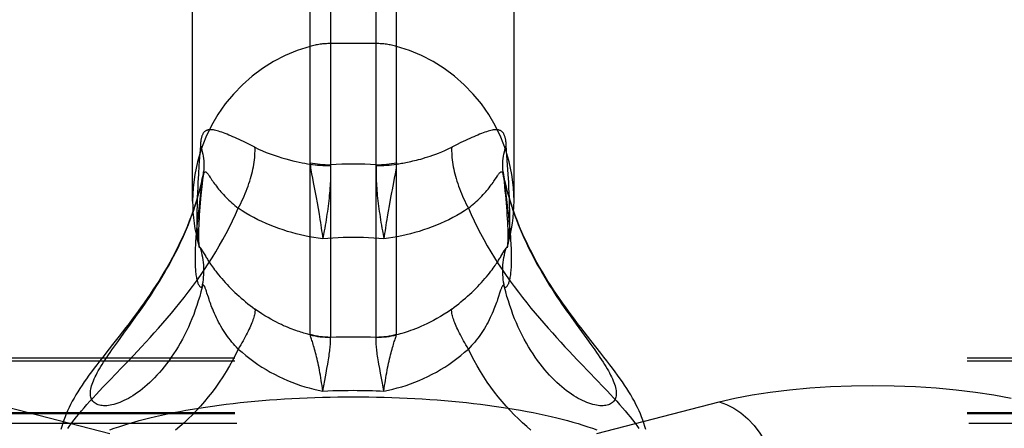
# Model space of a CAD drawing. Header units: inches. Extents: x 0 to 253, y 0 to 164.
# Tile 46 of 97: x 43.535 to 45.41, y 119.914 to 120.693. Entities that reach past the tile are written whole.
import ezdxf

# ---------------------------------------------------------------- set-up
doc = ezdxf.new("R2010")
doc.units = ezdxf.units.IN
doc.header["$LTSCALE"] = 13.939812
doc.header["$MEASUREMENT"] = 0
doc.linetypes.add('HIDDEN', pattern=[0.2, 0.1, -0.1])
doc.layers.get('0').update_dxf_attribs({"linetype": 'CONTINUOUS'})
doc.layers.add('DEFAULT_2', color=8, linetype='HIDDEN')

msp = doc.modelspace()

# ---------------------------------------------------------------- linework, layer by layer
at = {"color": 7, "linetype": 'Continuous'}
for p, q in [((44.1266, 122.6223), (44.1266, 120.0883)), ((44.214, 120.0883), (44.214, 122.6223)), ((44.0879, 120.0935), (44.0879, 122.617)), ((44.2528, 120.0935), (44.2528, 122.617)), ((43.8643, 120.3473), (43.8643, 122.3223)), ((44.4763, 120.3473), (44.4763, 122.3223)), ((43.8826, 120.2532), (43.8835, 120.2516)), ((43.8875, 120.2449), (43.8894, 120.2417)), ((44.4532, 120.2449), (44.4576, 120.2525)), ((43.8917, 120.1721), (43.8905, 120.1759)), ((43.8944, 120.164), (43.8917, 120.1721)), ((43.8959, 120.1595), (43.8944, 120.164)), ((44.4495, 120.174), (44.4463, 120.1639)), ((43.7464, 120.1131), (43.7552, 120.1253)), ((44.5943, 120.1131), (44.615, 120.0846)), ((43.7144, 120.0689), (43.7218, 120.0793)), ((44.1266, 120.0879), (44.1266, 120.0883)), ((44.2141, 120.0879), (44.214, 120.0883)), ((44.1202, 120.0283), (44.1217, 120.0367)), ((44.1159, 120.0053), (44.1186, 120.0194)), ((44.1186, 120.0194), (44.1202, 120.0283)), ((44.2221, 120.0194), (44.2205, 120.0283)), ((44.2238, 120.0101), (44.2221, 120.0194)), ((44.112, 119.9855), (44.1159, 120.0053)), ((44.2257, 120.0004), (44.2238, 120.0101)), ((44.2286, 119.9855), (44.2257, 120.0004))]:
    msp.add_line(p, q, dxfattribs=at)
for points in [[(43.865, 120.3277), (43.8621, 120.3196), (43.858, 120.3089), (43.8538, 120.2984), (43.8494, 120.2881), (43.8449, 120.2781), (43.8403, 120.2682), (43.8355, 120.2585), (43.8307, 120.2489), (43.8258, 120.2396), (43.8207, 120.2304), (43.8156, 120.2213), (43.8104, 120.2124), (43.8051, 120.2037), (43.7998, 120.195), (43.7944, 120.1865), (43.7889, 120.1781), (43.7834, 120.1698), (43.7778, 120.1616), (43.7722, 120.1535), (43.7665, 120.1456), (43.7608, 120.1377), (43.7551, 120.1299), (43.7493, 120.1221), (43.7433, 120.1142), (43.7373, 120.1063), (43.7311, 120.0983), (43.7248, 120.0901)], [(43.7552, 120.1253), (43.7596, 120.1316), (43.7642, 120.138), (43.7687, 120.1445), (43.7733, 120.1512), (43.7779, 120.158), (43.7826, 120.165), (43.7872, 120.172), (43.7919, 120.1793), (43.7965, 120.1866), (43.8012, 120.1941), (43.8058, 120.2017), (43.8103, 120.2094), (43.8149, 120.2173), (43.8194, 120.2253), (43.8238, 120.2334), (43.8282, 120.2417), (43.8325, 120.25), (43.8367, 120.2585), (43.8408, 120.2671), (43.8448, 120.2758), (43.8488, 120.2846), (43.8525, 120.2935), (43.8562, 120.3025), (43.8597, 120.3116), (43.8631, 120.3208), (43.8651, 120.3263)], [(44.4756, 120.3263), (44.4775, 120.3208), (44.4809, 120.3116), (44.4844, 120.3025), (44.4881, 120.2935), (44.4919, 120.2846), (44.4958, 120.2758), (44.4998, 120.2671), (44.5039, 120.2585), (44.5082, 120.25), (44.5125, 120.2417), (44.5168, 120.2334), (44.5213, 120.2253), (44.5258, 120.2173), (44.5303, 120.2094), (44.5349, 120.2017), (44.5395, 120.1941), (44.5441, 120.1866), (44.5488, 120.1793), (44.5534, 120.172), (44.5581, 120.165), (44.5627, 120.158), (44.5673, 120.1512), (44.5719, 120.1445), (44.5765, 120.138), (44.581, 120.1316), (44.5855, 120.1253), (44.5943, 120.1131)], [(44.6223, 120.082), (44.6159, 120.0902), (44.6096, 120.0983), (44.6034, 120.1063), (44.5973, 120.1142), (44.5914, 120.1221), (44.5856, 120.1299), (44.5798, 120.1377), (44.5741, 120.1456), (44.5685, 120.1536), (44.5629, 120.1616), (44.5573, 120.1698), (44.5517, 120.1781), (44.5463, 120.1865), (44.5408, 120.195), (44.5355, 120.2037), (44.5302, 120.2125), (44.525, 120.2214), (44.5199, 120.2304), (44.5149, 120.2396), (44.5099, 120.249), (44.5051, 120.2585), (44.5004, 120.2682), (44.4958, 120.2781), (44.4912, 120.2882), (44.4869, 120.2985), (44.4826, 120.3089), (44.4786, 120.3196), (44.4757, 120.3277)], [(43.871, 120.2838), (43.8707, 120.2804), (43.8704, 120.2759), (43.8701, 120.2714), (43.8699, 120.2671), (43.8696, 120.2628), (43.8694, 120.2586), (43.8693, 120.2545), (43.8691, 120.2503), (43.869, 120.2462), (43.869, 120.2422), (43.869, 120.2381)], [(44.4717, 120.2381), (44.4717, 120.2422), (44.4716, 120.2462), (44.4715, 120.2503), (44.4714, 120.2544), (44.4712, 120.2585), (44.471, 120.2627), (44.4708, 120.267), (44.4705, 120.2713), (44.4702, 120.2757), (44.4699, 120.2802), (44.4696, 120.2838)], [(43.876, 120.2635), (43.8762, 120.2629), (43.8766, 120.2618), (43.8769, 120.2609), (43.8773, 120.26), (43.8778, 120.2593)], [(43.876, 120.2635), (43.8764, 120.2622), (43.8767, 120.2609), (43.877, 120.2598), (43.8771, 120.259), (43.8772, 120.2585), (43.8773, 120.2583)], [(43.8778, 120.2593), (43.8782, 120.2588), (43.8786, 120.2584)], [(43.8786, 120.2584), (43.8792, 120.2581), (43.8794, 120.258), (43.8796, 120.2578), (43.8798, 120.2575), (43.8801, 120.2572), (43.8803, 120.2569), (43.8806, 120.2565), (43.8809, 120.2561), (43.8812, 120.2556), (43.8815, 120.2551), (43.8818, 120.2545), (43.8822, 120.2539), (43.8826, 120.2532)], [(43.8825, 120.1836), (43.8834, 120.1883), (43.8842, 120.1929), (43.8848, 120.1976), (43.8853, 120.2023), (43.8856, 120.207), (43.8858, 120.2117), (43.8858, 120.2164), (43.8857, 120.2211), (43.8854, 120.2259), (43.885, 120.2305), (43.8844, 120.2352), (43.8836, 120.2399), (43.8827, 120.2445), (43.8816, 120.2491), (43.8804, 120.2537), (43.8791, 120.2582)], [(44.4582, 120.1836), (44.4573, 120.1883), (44.4565, 120.1929), (44.4558, 120.1976), (44.4553, 120.2023), (44.455, 120.207), (44.4548, 120.2117), (44.4548, 120.2164), (44.455, 120.2211), (44.4552, 120.2259), (44.4557, 120.2305), (44.4563, 120.2352), (44.457, 120.2399), (44.458, 120.2445), (44.459, 120.2491), (44.4602, 120.2537), (44.4616, 120.2582)], [(44.4576, 120.2525), (44.458, 120.2532), (44.4584, 120.2539), (44.4588, 120.2545), (44.4592, 120.2551), (44.4595, 120.2556), (44.4598, 120.2561), (44.4601, 120.2565), (44.4604, 120.2569), (44.4606, 120.2572), (44.4608, 120.2575), (44.4611, 120.2578), (44.4612, 120.258), (44.4614, 120.2581)], [(44.4614, 120.2581), (44.462, 120.2584), (44.4625, 120.2588), (44.4629, 120.2593), (44.4633, 120.26), (44.4637, 120.2609), (44.4641, 120.2619), (44.4645, 120.263), (44.4646, 120.2635)], [(44.4634, 120.2582), (44.4634, 120.2581), (44.4634, 120.2582), (44.4634, 120.2585), (44.4635, 120.259), (44.4637, 120.2598), (44.4639, 120.2609), (44.4643, 120.2622), (44.4646, 120.2635)], [(43.8835, 120.2516), (43.8852, 120.2488), (43.8875, 120.2449)], [(43.8894, 120.2417), (43.8904, 120.24), (43.8915, 120.2383), (43.8926, 120.2365), (43.8936, 120.2348), (43.8948, 120.233), (43.896, 120.2312), (43.8973, 120.2292), (43.8987, 120.2271), (43.9003, 120.2248), (43.9021, 120.2222), (43.904, 120.2195), (43.9062, 120.2166), (43.9085, 120.2135), (43.911, 120.2102), (43.9138, 120.2068), (43.9167, 120.2032), (43.9199, 120.1995), (43.9231, 120.1958), (43.9265, 120.192), (43.9299, 120.1883), (43.9335, 120.1845), (43.9372, 120.1808), (43.941, 120.1771), (43.9448, 120.1734), (43.9488, 120.1697), (43.9528, 120.1661), (43.9569, 120.1625), (43.9611, 120.1589), (43.9653, 120.1553), (43.9697, 120.1518), (43.9741, 120.1484), (43.9785, 120.145), (43.9831, 120.1416)], [(44.3576, 120.1416), (44.3621, 120.145), (44.3666, 120.1484), (44.371, 120.1518), (44.3753, 120.1553), (44.3796, 120.1589), (44.3838, 120.1625), (44.3879, 120.1661), (44.3919, 120.1697), (44.3959, 120.1734), (44.3997, 120.1771), (44.4035, 120.1808), (44.4071, 120.1845), (44.4107, 120.1883), (44.4142, 120.192), (44.4176, 120.1958), (44.4208, 120.1995), (44.4239, 120.2032), (44.4269, 120.2068), (44.4296, 120.2102), (44.4322, 120.2135), (44.4345, 120.2166), (44.4366, 120.2195), (44.4386, 120.2222), (44.4403, 120.2248), (44.4419, 120.2271), (44.4434, 120.2292), (44.4447, 120.2312), (44.4459, 120.233), (44.447, 120.2348), (44.4481, 120.2365), (44.4492, 120.2383), (44.4503, 120.24), (44.4513, 120.2417), (44.4532, 120.2449)], [(43.869, 120.2381), (43.869, 120.2342), (43.869, 120.2305), (43.8691, 120.227), (43.8693, 120.2236), (43.8694, 120.2205), (43.8696, 120.2174), (43.8699, 120.2145), (43.8701, 120.2118), (43.8704, 120.2091), (43.8707, 120.2066), (43.8711, 120.2041), (43.8715, 120.2018), (43.8719, 120.1996), (43.8724, 120.1975), (43.8729, 120.1955), (43.8734, 120.1937), (43.874, 120.1919), (43.8746, 120.1904), (43.8752, 120.1889), (43.8759, 120.1876), (43.8766, 120.1864), (43.8773, 120.1855), (43.8781, 120.1847), (43.8789, 120.184), (43.8798, 120.1836), (43.8806, 120.1834), (43.8815, 120.1834), (43.8825, 120.1836)], [(44.4582, 120.1836), (44.4591, 120.1834), (44.46, 120.1834), (44.4609, 120.1836), (44.4617, 120.1841), (44.4625, 120.1847), (44.4633, 120.1855), (44.4641, 120.1865), (44.4648, 120.1876), (44.4654, 120.1889), (44.4661, 120.1903), (44.4667, 120.1919), (44.4672, 120.1936), (44.4678, 120.1954), (44.4683, 120.1974), (44.4687, 120.1995), (44.4692, 120.2017), (44.4696, 120.204), (44.4699, 120.2065), (44.4702, 120.209), (44.4705, 120.2117), (44.4708, 120.2145), (44.471, 120.2174), (44.4712, 120.2204), (44.4714, 120.2236), (44.4715, 120.2269), (44.4716, 120.2305), (44.4717, 120.2342), (44.4717, 120.2381)], [(43.8825, 120.1836), (43.8802, 120.1747), (43.8778, 120.1658), (43.8752, 120.1571), (43.8724, 120.1484), (43.8695, 120.1399), (43.8664, 120.1315), (43.8631, 120.1232), (43.8597, 120.1151), (43.8562, 120.1071), (43.8525, 120.0993), (43.8488, 120.0916), (43.8448, 120.0842), (43.8408, 120.0769), (43.8367, 120.0698), (43.8325, 120.0629), (43.8282, 120.0562), (43.8238, 120.0498), (43.8194, 120.0435), (43.8149, 120.0375), (43.8103, 120.0316), (43.8058, 120.0261), (43.8012, 120.0207), (43.7965, 120.0156), (43.7919, 120.0106), (43.7872, 120.006), (43.7826, 120.0015), (43.7779, 119.9973), (43.7733, 119.9933), (43.7687, 119.9895), (43.7642, 119.986), (43.7596, 119.9826), (43.7552, 119.9795), (43.7507, 119.9766), (43.7464, 119.974), (43.7421, 119.9715), (43.7379, 119.9692), (43.7337, 119.9672), (43.7297, 119.9653), (43.7257, 119.9637), (43.7218, 119.9622), (43.718, 119.961), (43.7144, 119.9599), (43.7108, 119.9591), (43.7074, 119.9584), (43.7041, 119.9579), (43.7009, 119.9575), (43.6978, 119.9574), (43.6949, 119.9574), (43.6921, 119.9576), (43.6895, 119.958), (43.687, 119.9585), (43.6847, 119.9592), (43.6826, 119.96), (43.6806, 119.961), (43.6787, 119.9621), (43.677, 119.9634), (43.6755, 119.9648), (43.6742, 119.9664), (43.673, 119.9681), (43.6721, 119.97), (43.6713, 119.9719), (43.6706, 119.974), (43.6702, 119.9763), (43.6699, 119.9786), (43.6698, 119.9811), (43.6699, 119.9837), (43.6702, 119.9864), (43.6706, 119.9893), (43.6713, 119.9922)], [(43.8905, 120.1759), (43.8899, 120.1776), (43.8894, 120.1791), (43.8889, 120.1804), (43.8884, 120.1816), (43.888, 120.1826), (43.8876, 120.1835), (43.8873, 120.1843), (43.8869, 120.1849), (43.8866, 120.1855), (43.8863, 120.186), (43.8859, 120.1863), (43.8856, 120.1866), (43.8853, 120.1868), (43.885, 120.1869), (43.8847, 120.1869), (43.8844, 120.1868), (43.8841, 120.1866), (43.8838, 120.1862), (43.8835, 120.1858), (43.8831, 120.1852), (43.8828, 120.1845), (43.8825, 120.1836)], [(44.4582, 120.1836), (44.4578, 120.1845), (44.4575, 120.1852), (44.4572, 120.1858), (44.4569, 120.1862), (44.4565, 120.1866), (44.4562, 120.1868), (44.4559, 120.1869), (44.4556, 120.1869), (44.4553, 120.1868), (44.455, 120.1866), (44.4547, 120.1863), (44.4544, 120.186), (44.4541, 120.1855), (44.4537, 120.1849), (44.4534, 120.1843), (44.453, 120.1835), (44.4526, 120.1826), (44.4522, 120.1816), (44.4518, 120.1804), (44.4513, 120.1791), (44.4507, 120.1776), (44.4502, 120.1759), (44.4495, 120.174)], [(44.5213, 120.0435), (44.5168, 120.0498), (44.5125, 120.0562), (44.5082, 120.0629), (44.5039, 120.0698), (44.4998, 120.0769), (44.4958, 120.0842), (44.4919, 120.0916), (44.4881, 120.0993), (44.4844, 120.1071), (44.4809, 120.1151), (44.4775, 120.1232), (44.4743, 120.1315), (44.4712, 120.1399), (44.4683, 120.1484), (44.4655, 120.1571), (44.4629, 120.1658), (44.4605, 120.1747), (44.4582, 120.1836)], [(44.4463, 120.1639), (44.4448, 120.1595), (44.4439, 120.1569), (44.443, 120.1542), (44.4419, 120.1512), (44.4407, 120.148), (44.4394, 120.1446), (44.438, 120.1411), (44.4365, 120.1373), (44.4348, 120.1334), (44.433, 120.1293), (44.431, 120.1252), (44.429, 120.121), (44.4269, 120.1169), (44.4247, 120.1128), (44.4224, 120.1088), (44.4201, 120.1048), (44.4176, 120.1009), (44.4151, 120.0971), (44.4125, 120.0933), (44.4099, 120.0895), (44.4072, 120.0859), (44.4044, 120.0823), (44.4015, 120.0788), (44.3986, 120.0754), (44.3956, 120.072), (44.3926, 120.0687), (44.3895, 120.0655)], [(43.9511, 120.0655), (43.948, 120.0687), (43.945, 120.072), (43.942, 120.0754), (43.9391, 120.0788), (43.9363, 120.0823), (43.9335, 120.0859), (43.9308, 120.0895), (43.9281, 120.0933), (43.9255, 120.097), (43.923, 120.1009), (43.9206, 120.1048), (43.9182, 120.1088), (43.916, 120.1128), (43.9138, 120.1169), (43.9116, 120.121), (43.9096, 120.1251), (43.9077, 120.1293), (43.9059, 120.1334), (43.9042, 120.1373), (43.9026, 120.1411), (43.9012, 120.1446), (43.8999, 120.148), (43.8988, 120.1512), (43.8977, 120.1542), (43.8967, 120.1569), (43.8959, 120.1595)], [(43.9831, 120.1416), (43.9832, 120.1401), (43.9832, 120.1385), (43.9831, 120.1368), (43.9829, 120.1349), (43.9825, 120.1329), (43.9821, 120.1308), (43.9815, 120.1285), (43.9809, 120.1261), (43.9801, 120.1236), (43.9792, 120.1209), (43.9782, 120.1182), (43.977, 120.1153), (43.9758, 120.1123), (43.9745, 120.1092), (43.9731, 120.106), (43.9715, 120.1027), (43.9699, 120.0994), (43.9682, 120.0959), (43.9664, 120.0923), (43.9644, 120.0887), (43.9624, 120.085), (43.9603, 120.0812), (43.9582, 120.0774), (43.9559, 120.0735), (43.9535, 120.0695), (43.9511, 120.0655)], [(44.0881, 120.0924), (44.0858, 120.093), (44.0834, 120.0936), (44.081, 120.0943), (44.0784, 120.0951), (44.0758, 120.0958), (44.073, 120.0967), (44.0701, 120.0976), (44.0671, 120.0986), (44.0639, 120.0996), (44.0607, 120.1008), (44.0572, 120.102), (44.0537, 120.1033), (44.0499, 120.1048), (44.046, 120.1064), (44.042, 120.1081), (44.0377, 120.1099), (44.0333, 120.112), (44.0287, 120.1142), (44.0238, 120.1166), (44.0187, 120.1192), (44.0134, 120.1221), (44.0079, 120.1253), (44.0021, 120.1288), (43.996, 120.1327), (43.9896, 120.1369), (43.9831, 120.1416)], [(44.3576, 120.1416), (44.3506, 120.1366), (44.3435, 120.1319), (44.3365, 120.1275), (44.3295, 120.1234), (44.3228, 120.1197), (44.3164, 120.1164), (44.3103, 120.1134), (44.3045, 120.1107), (44.299, 120.1082), (44.2938, 120.106), (44.2887, 120.104), (44.2839, 120.1022), (44.2794, 120.1005), (44.275, 120.099), (44.2708, 120.0977), (44.2669, 120.0964), (44.263, 120.0953), (44.2594, 120.0942), (44.2559, 120.0933), (44.2526, 120.0924)], [(44.3895, 120.0655), (44.3871, 120.0695), (44.3848, 120.0735), (44.3825, 120.0774), (44.3803, 120.0812), (44.3782, 120.085), (44.3762, 120.0887), (44.3743, 120.0923), (44.3725, 120.0959), (44.3707, 120.0994), (44.3691, 120.1027), (44.3676, 120.106), (44.3662, 120.1092), (44.3648, 120.1123), (44.3636, 120.1153), (44.3625, 120.1182), (44.3615, 120.1209), (44.3606, 120.1236), (44.3598, 120.1261), (44.3591, 120.1285), (44.3586, 120.1308), (44.3581, 120.1329), (44.3578, 120.1349), (44.3576, 120.1368), (44.3574, 120.1385), (44.3575, 120.1401), (44.3576, 120.1416)], [(43.7218, 120.0793), (43.7337, 120.0956), (43.7464, 120.1131)], [(43.7248, 120.0901), (43.7119, 120.0738), (43.7056, 120.0657), (43.6933, 120.0501)], [(44.0881, 120.0924), (44.088, 120.0927), (44.0879, 120.093), (44.0879, 120.0932), (44.0879, 120.0935)], [(44.0879, 120.0935), (44.0926, 120.0923), (44.0974, 120.0912), (44.1022, 120.0903), (44.1071, 120.0896), (44.1119, 120.0891), (44.1168, 120.0886), (44.1217, 120.0884), (44.1266, 120.0883)], [(44.112, 119.9855), (44.1114, 119.9906), (44.1107, 119.9957), (44.11, 120.0008), (44.1092, 120.0058), (44.1084, 120.0107), (44.1076, 120.0156), (44.1067, 120.0203), (44.1059, 120.025), (44.105, 120.0295), (44.1041, 120.034), (44.1031, 120.0383), (44.1022, 120.0426), (44.1012, 120.0466), (44.1003, 120.0506), (44.0993, 120.0544), (44.0984, 120.0581), (44.0974, 120.0617), (44.0965, 120.065), (44.0956, 120.0683), (44.0948, 120.0713), (44.0939, 120.0742), (44.0931, 120.077), (44.0923, 120.0795), (44.0916, 120.0818), (44.0909, 120.084), (44.0903, 120.086), (44.0896, 120.0879), (44.0891, 120.0896), (44.0886, 120.0911), (44.0881, 120.0924)], [(44.0881, 120.0924), (44.0928, 120.0913), (44.0975, 120.0903), (44.1023, 120.0895), (44.1071, 120.0889), (44.112, 120.0884), (44.1168, 120.088), (44.1217, 120.0879), (44.1266, 120.0879)], [(44.214, 120.0883), (44.2189, 120.0884), (44.2238, 120.0886), (44.2287, 120.0891), (44.2336, 120.0896), (44.2384, 120.0903), (44.2432, 120.0912), (44.248, 120.0923), (44.2528, 120.0935)], [(44.2141, 120.0879), (44.2189, 120.0879), (44.2238, 120.088), (44.2287, 120.0884), (44.2335, 120.0889), (44.2383, 120.0895), (44.2431, 120.0903), (44.2479, 120.0913), (44.2526, 120.0924)], [(44.2286, 119.9855), (44.2293, 119.9906), (44.23, 119.9957), (44.2307, 120.0008), (44.2314, 120.0058), (44.2322, 120.0107), (44.2331, 120.0156), (44.2339, 120.0203), (44.2348, 120.025), (44.2357, 120.0295), (44.2366, 120.034), (44.2375, 120.0383), (44.2385, 120.0426), (44.2394, 120.0466), (44.2404, 120.0506), (44.2413, 120.0544), (44.2423, 120.0581), (44.2432, 120.0617), (44.2441, 120.065), (44.245, 120.0683), (44.2459, 120.0713), (44.2467, 120.0742), (44.2476, 120.077), (44.2483, 120.0795), (44.2491, 120.0818), (44.2497, 120.084), (44.2504, 120.086), (44.251, 120.0879), (44.2516, 120.0896), (44.2521, 120.0911), (44.2526, 120.0924)], [(44.2526, 120.0924), (44.2527, 120.0927), (44.2527, 120.093), (44.2528, 120.0932), (44.2528, 120.0935)], [(44.1217, 120.0367), (44.1224, 120.0408), (44.123, 120.0447), (44.1236, 120.0484), (44.1241, 120.0521), (44.1246, 120.0555), (44.1251, 120.0589), (44.1255, 120.0621), (44.1259, 120.0651), (44.1262, 120.068), (44.1264, 120.0707), (44.1266, 120.0733), (44.1268, 120.0757), (44.1269, 120.0779), (44.127, 120.0799), (44.127, 120.0818), (44.1269, 120.0836), (44.1269, 120.0851), (44.1267, 120.0866), (44.1266, 120.0879)], [(44.1266, 120.0883), (44.1376, 120.0885), (44.1485, 120.0886), (44.1594, 120.0887), (44.1703, 120.0887)], [(44.1703, 120.0887), (44.1812, 120.0887), (44.1921, 120.0886), (44.2031, 120.0885), (44.214, 120.0883)], [(44.2205, 120.0283), (44.219, 120.0367), (44.2183, 120.0408), (44.2177, 120.0447), (44.2171, 120.0484), (44.2165, 120.0521), (44.216, 120.0555), (44.2156, 120.0589), (44.2151, 120.0621), (44.2148, 120.0651), (44.2145, 120.068), (44.2142, 120.0707), (44.214, 120.0733), (44.2139, 120.0757), (44.2137, 120.0779), (44.2137, 120.0799), (44.2137, 120.0818), (44.2137, 120.0836), (44.2138, 120.0851), (44.2139, 120.0866), (44.2141, 120.0879)], [(44.615, 120.0846), (44.6226, 120.074), (44.6263, 120.0689), (44.6299, 120.0639), (44.6333, 120.059), (44.6366, 120.0542), (44.6398, 120.0495), (44.6428, 120.045), (44.6457, 120.0405), (44.6485, 120.0361), (44.6511, 120.0319), (44.6536, 120.0277), (44.6559, 120.0237), (44.6581, 120.0198), (44.6601, 120.0159), (44.6619, 120.0122), (44.6636, 120.0086), (44.6651, 120.0051), (44.6664, 120.0017), (44.6676, 119.9984), (44.6686, 119.9953), (44.6694, 119.9922), (44.67, 119.9893), (44.6705, 119.9864), (44.6707, 119.9837), (44.6708, 119.9811), (44.6707, 119.9786), (44.6705, 119.9763), (44.67, 119.974), (44.6694, 119.9719), (44.6686, 119.97), (44.6676, 119.9681), (44.6664, 119.9664), (44.6651, 119.9648), (44.6636, 119.9634), (44.6619, 119.9621), (44.6601, 119.961), (44.6581, 119.96), (44.6559, 119.9592), (44.6536, 119.9585), (44.6511, 119.958), (44.6485, 119.9576), (44.6457, 119.9574), (44.6428, 119.9574), (44.6398, 119.9575), (44.6366, 119.9579), (44.6333, 119.9584), (44.6299, 119.9591), (44.6263, 119.9599), (44.6226, 119.961), (44.6189, 119.9622), (44.615, 119.9637), (44.611, 119.9653), (44.6069, 119.9672), (44.6028, 119.9692), (44.5986, 119.9715), (44.5943, 119.974), (44.5899, 119.9766), (44.5855, 119.9795), (44.581, 119.9826), (44.5765, 119.986), (44.5719, 119.9895), (44.5673, 119.9933), (44.5627, 119.9973), (44.5581, 120.0015), (44.5534, 120.006), (44.5488, 120.0106), (44.5441, 120.0156), (44.5395, 120.0207), (44.5349, 120.0261), (44.5303, 120.0316), (44.5258, 120.0375), (44.5213, 120.0435)], [(44.727, 119.9119), (44.7254, 119.9181), (44.7235, 119.9242), (44.7215, 119.9302), (44.7193, 119.9361), (44.7169, 119.942), (44.7143, 119.948), (44.7115, 119.9539), (44.7085, 119.9599), (44.7054, 119.966), (44.702, 119.972), (44.6985, 119.9781), (44.6947, 119.9842), (44.6909, 119.9903), (44.6868, 119.9965), (44.6826, 120.0027), (44.6782, 120.009), (44.6736, 120.0154), (44.6688, 120.0219), (44.6638, 120.0287), (44.6585, 120.0356), (44.653, 120.0428), (44.6473, 120.0502), (44.6413, 120.0578), (44.6223, 120.082)], [(43.6713, 119.9922), (43.6721, 119.9953), (43.673, 119.9984), (43.6742, 120.0017), (43.6755, 120.0051), (43.677, 120.0086), (43.6787, 120.0122), (43.6806, 120.0159), (43.6826, 120.0198), (43.6847, 120.0237), (43.687, 120.0277), (43.6895, 120.0319), (43.6921, 120.0361), (43.6949, 120.0405), (43.6978, 120.045), (43.7009, 120.0495), (43.7041, 120.0542), (43.7074, 120.059), (43.7108, 120.0639), (43.7144, 120.0689)], [(43.9511, 120.0655), (43.9458, 120.0545), (43.9402, 120.0438), (43.9343, 120.0332), (43.9282, 120.0228), (43.9218, 120.0126), (43.9152, 120.0026), (43.9084, 119.9929), (43.9014, 119.9835), (43.8942, 119.9743), (43.8869, 119.9653), (43.8793, 119.9567), (43.8717, 119.9483), (43.8639, 119.9402), (43.8561, 119.9324), (43.8481, 119.9249), (43.8401, 119.9177), (43.832, 119.9108)], [(43.9511, 120.0655), (43.9584, 120.0592), (43.9657, 120.0531), (43.9732, 120.0473), (43.9808, 120.0417), (43.9885, 120.0363), (43.9963, 120.0312), (44.0042, 120.0263), (44.0121, 120.0217), (44.0202, 120.0174), (44.0283, 120.0132), (44.0365, 120.0094), (44.0447, 120.0057), (44.053, 120.0024), (44.0613, 119.9992), (44.0697, 119.9963), (44.0781, 119.9937), (44.0865, 119.9913), (44.095, 119.9891), (44.1035, 119.9872), (44.112, 119.9855)], [(44.2286, 119.9855), (44.2372, 119.9872), (44.2457, 119.9891), (44.2541, 119.9913), (44.2626, 119.9937), (44.271, 119.9963), (44.2794, 119.9992), (44.2877, 120.0024), (44.296, 120.0057), (44.3042, 120.0094), (44.3123, 120.0132), (44.3205, 120.0173), (44.3285, 120.0217), (44.3365, 120.0263), (44.3443, 120.0312), (44.3521, 120.0363), (44.3598, 120.0416), (44.3674, 120.0472), (44.3749, 120.0531), (44.3823, 120.0592), (44.3895, 120.0655)], [(44.5086, 119.9108), (44.5006, 119.9177), (44.4925, 119.9249), (44.4846, 119.9324), (44.4767, 119.9402), (44.469, 119.9483), (44.4613, 119.9567), (44.4538, 119.9653), (44.4464, 119.9743), (44.4392, 119.9835), (44.4322, 119.9929), (44.4254, 120.0026), (44.4188, 120.0126), (44.4125, 120.0228), (44.4063, 120.0332), (44.4005, 120.0438), (44.3949, 120.0545), (44.3895, 120.0655)], [(43.6933, 120.0501), (43.6876, 120.0427), (43.6821, 120.0356), (43.6769, 120.0287), (43.6718, 120.0219), (43.667, 120.0154), (43.6624, 120.009), (43.658, 120.0027), (43.6538, 119.9964), (43.6498, 119.9903), (43.6459, 119.9842), (43.6422, 119.9781), (43.6387, 119.972), (43.6353, 119.9659), (43.6321, 119.9599), (43.6291, 119.9539), (43.6264, 119.948), (43.6238, 119.942), (43.6214, 119.9361), (43.6192, 119.9302), (43.6171, 119.9242), (43.6153, 119.9181), (43.6136, 119.9119)], [(44.112, 119.9855), (44.1218, 119.9859), (44.1315, 119.9862), (44.1413, 119.9864), (44.151, 119.9866), (44.1607, 119.9867), (44.1703, 119.9868)], [(44.1703, 119.9868), (44.1776, 119.9867), (44.1848, 119.9867), (44.1921, 119.9866), (44.1994, 119.9864), (44.2067, 119.9862), (44.214, 119.986), (44.2213, 119.9858), (44.2286, 119.9855)]]:
    msp.add_lwpolyline(points, dxfattribs=at)
for start, end in [(180, 195.8957), (344.1043, 360)]:
    msp.add_arc((44.1703, 120.3473), 0.306, start, end, dxfattribs=at)
at = {"layer": 'DEFAULT_2', "color": 8, "linetype": 'HIDDEN'}
for p, q in [((44.214, 120.6473), (44.1266, 120.6473)), ((43.8791, 120.4531), (43.8765, 120.4152)), ((43.9741, 120.4543), (43.9653, 120.4586)), ((43.9831, 120.4498), (43.9741, 120.4543)), ((44.3666, 120.4543), (44.3576, 120.4498)), ((44.4641, 120.4154), (44.4616, 120.4531)), ((43.8765, 120.4152), (43.8755, 120.3984)), ((44.1266, 120.4166), (44.1266, 120.4153)), ((44.214, 120.4166), (44.2141, 120.4153)), ((44.4652, 120.3984), (44.4641, 120.4154)), ((43.8755, 120.3984), (43.8746, 120.3828)), ((44.0923, 120.3912), (44.0939, 120.3825)), ((44.2483, 120.3912), (44.2467, 120.3825)), ((44.2497, 120.3994), (44.2483, 120.3912)), ((44.4554, 120.4023), (44.4573, 120.3837)), ((44.4558, 120.3989), (44.4554, 120.4023)), ((44.4584, 120.3865), (44.4565, 120.3949)), ((44.4582, 120.3865), (44.4573, 120.3906)), ((44.4661, 120.3826), (44.4652, 120.3984)), ((43.8741, 120.3729), (43.8737, 120.3635)), ((43.8746, 120.3828), (43.8741, 120.3729)), ((43.8808, 120.3584), (43.8824, 120.3749)), ((44.0939, 120.3825), (44.0993, 120.3538)), ((44.4633, 120.3448), (44.4582, 120.3865)), ((44.4666, 120.3727), (44.4661, 120.3826)), ((44.467, 120.3632), (44.4666, 120.3727)), ((43.8733, 120.3544), (43.873, 120.3458)), ((43.8737, 120.3635), (43.8733, 120.3544)), ((44.0993, 120.3538), (44.1012, 120.3436)), ((44.2413, 120.3538), (44.2385, 120.3384)), ((44.4674, 120.3542), (44.467, 120.3632)), ((44.4677, 120.3456), (44.4674, 120.3542)), ((43.8727, 120.3374), (43.8726, 120.3293)), ((43.873, 120.3458), (43.8727, 120.3374)), ((43.8781, 120.3511), (43.8759, 120.3323)), ((44.1012, 120.3436), (44.1031, 120.3332)), ((44.2385, 120.3384), (44.2366, 120.3279)), ((44.4648, 120.3324), (44.4633, 120.3448)), ((44.4679, 120.3373), (44.4677, 120.3456)), ((44.4681, 120.3292), (44.4679, 120.3373)), ((43.8726, 120.3293), (43.8725, 120.3213)), ((43.8759, 120.3323), (43.8746, 120.3208)), ((44.2366, 120.3279), (44.2348, 120.3173)), ((44.4661, 120.3207), (44.4648, 120.3324)), ((44.4673, 120.3097), (44.4661, 120.3207)), ((43.8729, 120.3047), (43.8719, 120.2947)), ((44.2276, 120.2802), (44.2286, 120.2751)), ((46.7328, 120.0482), (42.5818, 120.0482)), ((46.7328, 120.0425), (42.5873, 120.0425)), ((43.7289, 120.0294), (43.7439, 120.0451)), ((43.7073, 120.007), (43.7289, 120.0294)), ((43.6937, 119.9927), (43.7073, 120.007)), ((43.4736, 119.9647), (43.7065, 119.9044)), ((44.6341, 119.9044), (44.8671, 119.9647)), ((46.7328, 119.9442), (42.5818, 119.9442)), ((46.7328, 119.9421), (42.5873, 119.9421)), ((42.5543, 119.9244), (46.7328, 119.9244))]:
    msp.add_line(p, q, dxfattribs=at)
for points in [[(43.9653, 120.4586), (43.9611, 120.4606), (43.9569, 120.4626), (43.9528, 120.4645), (43.9488, 120.4664), (43.9448, 120.4682), (43.941, 120.4699), (43.9372, 120.4716), (43.9335, 120.4731), (43.9299, 120.4746), (43.9265, 120.4759), (43.9231, 120.4772), (43.9199, 120.4784), (43.9167, 120.4794), (43.9138, 120.4804), (43.911, 120.4811), (43.9085, 120.4818), (43.9062, 120.4823), (43.904, 120.4827), (43.9021, 120.4829), (43.9003, 120.4831), (43.8987, 120.4831), (43.8973, 120.4831), (43.896, 120.483), (43.8948, 120.4829), (43.8936, 120.4827), (43.8926, 120.4824), (43.8915, 120.482), (43.8904, 120.4816), (43.8894, 120.481), (43.8884, 120.4804), (43.8875, 120.4796), (43.8866, 120.4789), (43.8859, 120.478), (43.8852, 120.4772), (43.8846, 120.4763), (43.884, 120.4754), (43.8835, 120.4744), (43.8831, 120.4734), (43.8826, 120.4724), (43.8822, 120.4713), (43.8818, 120.4702), (43.8815, 120.469), (43.8812, 120.4678), (43.8809, 120.4665), (43.8806, 120.4651), (43.8803, 120.4637), (43.8801, 120.4622), (43.8798, 120.4606), (43.8796, 120.4589), (43.8794, 120.4571), (43.8792, 120.4551), (43.8791, 120.4531)], [(44.4616, 120.4531), (44.4614, 120.4551), (44.4612, 120.4571), (44.4611, 120.4589), (44.4608, 120.4606), (44.4606, 120.4622), (44.4604, 120.4637), (44.4601, 120.4651), (44.4598, 120.4665), (44.4595, 120.4678), (44.4592, 120.469), (44.4588, 120.4702), (44.4584, 120.4713), (44.458, 120.4724), (44.4576, 120.4734), (44.4571, 120.4744), (44.4566, 120.4754), (44.4561, 120.4763), (44.4555, 120.4772), (44.4548, 120.478), (44.454, 120.4789), (44.4532, 120.4796), (44.4523, 120.4804), (44.4513, 120.481), (44.4503, 120.4816), (44.4492, 120.482), (44.4481, 120.4824), (44.447, 120.4827), (44.4459, 120.4829), (44.4447, 120.483), (44.4434, 120.4831), (44.4419, 120.4831), (44.4403, 120.4831), (44.4386, 120.4829), (44.4366, 120.4827), (44.4345, 120.4823), (44.4322, 120.4818), (44.4296, 120.4811), (44.4269, 120.4804), (44.4239, 120.4794), (44.4208, 120.4784), (44.4176, 120.4772), (44.4142, 120.4759), (44.4107, 120.4746), (44.4071, 120.4731), (44.4035, 120.4716), (44.3997, 120.4699), (44.3958, 120.4682), (44.3919, 120.4664), (44.3879, 120.4645), (44.3838, 120.4626), (44.3796, 120.4606), (44.3753, 120.4586), (44.3666, 120.4543)], [(43.8791, 120.4531), (43.8804, 120.449), (43.8816, 120.4449), (43.8827, 120.4408), (43.8836, 120.4366), (43.8844, 120.4325), (43.885, 120.4283), (43.8854, 120.4241), (43.8857, 120.4199), (43.8858, 120.4156), (43.8858, 120.4114), (43.8856, 120.4072), (43.8853, 120.403)], [(43.9511, 120.3337), (43.9535, 120.3383), (43.9559, 120.3429), (43.9582, 120.3475), (43.9603, 120.3522), (43.9624, 120.3569), (43.9644, 120.3617), (43.9664, 120.3664), (43.9682, 120.3711), (43.9699, 120.3759), (43.9715, 120.3806), (43.9731, 120.3853), (43.9745, 120.39), (43.9758, 120.3946), (43.977, 120.3992), (43.9782, 120.4038), (43.9792, 120.4083), (43.9801, 120.4128), (43.9809, 120.4172), (43.9815, 120.4216), (43.9821, 120.4258), (43.9825, 120.4301), (43.9829, 120.4342), (43.9831, 120.4382), (43.9832, 120.4422), (43.9832, 120.446), (43.9831, 120.4498)], [(43.9831, 120.4498), (43.99, 120.4464), (43.9971, 120.4432), (44.0044, 120.4401), (44.0118, 120.4372), (44.0194, 120.4345), (44.027, 120.4319), (44.0345, 120.4296), (44.0417, 120.4275), (44.0486, 120.4257), (44.0551, 120.4241), (44.0613, 120.4226), (44.0672, 120.4213), (44.0728, 120.4202), (44.0781, 120.4192), (44.0832, 120.4183), (44.0881, 120.4175)], [(44.2526, 120.4175), (44.2548, 120.4179), (44.2572, 120.4183), (44.2597, 120.4187), (44.2622, 120.4192), (44.2649, 120.4196), (44.2677, 120.4202), (44.2706, 120.4208), (44.2736, 120.4214), (44.2767, 120.422), (44.28, 120.4228), (44.2834, 120.4236), (44.287, 120.4244), (44.2907, 120.4253), (44.2946, 120.4263), (44.2987, 120.4274), (44.3029, 120.4286), (44.3074, 120.43), (44.312, 120.4314), (44.3169, 120.433), (44.3219, 120.4347), (44.3272, 120.4366), (44.3328, 120.4387), (44.3386, 120.4411), (44.3447, 120.4437), (44.351, 120.4466), (44.3576, 120.4498)], [(44.3576, 120.4498), (44.3575, 120.446), (44.3574, 120.4422), (44.3576, 120.4382), (44.3578, 120.4342), (44.3581, 120.4301), (44.3586, 120.4258), (44.3591, 120.4216), (44.3598, 120.4172), (44.3606, 120.4128), (44.3615, 120.4083), (44.3625, 120.4038), (44.3636, 120.3992), (44.3648, 120.3946), (44.3662, 120.39), (44.3676, 120.3853), (44.3691, 120.3806), (44.3707, 120.3759), (44.3725, 120.3711), (44.3743, 120.3664), (44.3762, 120.3617), (44.3782, 120.3569), (44.3803, 120.3522), (44.3825, 120.3475), (44.3848, 120.3429), (44.3871, 120.3383), (44.3895, 120.3337)], [(44.4554, 120.4023), (44.4553, 120.403), (44.455, 120.4072), (44.4548, 120.4114), (44.4548, 120.4156), (44.455, 120.4199), (44.4552, 120.4241), (44.4557, 120.4283), (44.4563, 120.4325), (44.457, 120.4366), (44.458, 120.4408), (44.459, 120.4449), (44.4602, 120.449), (44.4616, 120.4531)], [(44.0879, 120.4203), (44.0879, 120.4196), (44.0879, 120.4189), (44.088, 120.4182), (44.0881, 120.4175)], [(44.0879, 120.4203), (44.0926, 120.4195), (44.0974, 120.4187), (44.1022, 120.418), (44.1071, 120.4175), (44.1119, 120.4171), (44.1168, 120.4168), (44.1217, 120.4166), (44.1266, 120.4166)], [(44.0881, 120.4175), (44.0886, 120.4141), (44.0891, 120.4106), (44.0896, 120.407), (44.0903, 120.4032), (44.0909, 120.3994), (44.0923, 120.3912)], [(44.0881, 120.4175), (44.0928, 120.4168), (44.0975, 120.4163), (44.1023, 120.4158), (44.1071, 120.4155), (44.112, 120.4152), (44.1168, 120.4151), (44.1217, 120.4152), (44.1266, 120.4153)], [(44.1266, 120.4153), (44.1267, 120.412), (44.1269, 120.4085), (44.1269, 120.4049), (44.127, 120.4012), (44.127, 120.3974), (44.1269, 120.3935), (44.1268, 120.3894), (44.1266, 120.3852), (44.1264, 120.3809), (44.1262, 120.3765), (44.1259, 120.3719), (44.1255, 120.3673), (44.1251, 120.3625), (44.1246, 120.3577), (44.1241, 120.3528), (44.1236, 120.3479), (44.123, 120.3428), (44.1224, 120.3377), (44.1217, 120.3326), (44.121, 120.3274), (44.1202, 120.3222), (44.1194, 120.317), (44.1186, 120.3117), (44.1177, 120.3065), (44.1168, 120.3012), (44.1159, 120.2959), (44.1149, 120.2906)], [(44.1703, 120.4175), (44.1594, 120.4175), (44.1485, 120.4173), (44.1376, 120.417), (44.1266, 120.4166)], [(44.214, 120.4166), (44.2031, 120.417), (44.1921, 120.4173), (44.1812, 120.4175), (44.1703, 120.4175)], [(44.2141, 120.4153), (44.2139, 120.412), (44.2138, 120.4085), (44.2137, 120.4049), (44.2137, 120.4012), (44.2137, 120.3974), (44.2137, 120.3935), (44.2139, 120.3894), (44.214, 120.3852), (44.2142, 120.3809), (44.2145, 120.3765), (44.2148, 120.3719), (44.2151, 120.3673), (44.2156, 120.3625), (44.216, 120.3577), (44.2165, 120.3528), (44.2171, 120.3479), (44.2177, 120.3428), (44.2183, 120.3377), (44.219, 120.3326), (44.2197, 120.3274), (44.2205, 120.3222), (44.2213, 120.317), (44.2221, 120.3117), (44.223, 120.3065), (44.2238, 120.3012), (44.2248, 120.2959), (44.2257, 120.2906), (44.2276, 120.2802)], [(44.214, 120.4166), (44.2189, 120.4166), (44.2238, 120.4168), (44.2287, 120.4171), (44.2336, 120.4175), (44.2384, 120.418), (44.2432, 120.4187), (44.248, 120.4195), (44.2528, 120.4203)], [(44.2141, 120.4153), (44.2189, 120.4152), (44.2238, 120.4151), (44.2287, 120.4152), (44.2335, 120.4155), (44.2383, 120.4158), (44.2431, 120.4163), (44.2479, 120.4168), (44.2526, 120.4175)], [(44.2526, 120.4175), (44.2521, 120.4141), (44.2516, 120.4106), (44.251, 120.407), (44.2504, 120.4032), (44.2497, 120.3994)], [(44.2528, 120.4203), (44.2528, 120.4196), (44.2527, 120.4189), (44.2527, 120.4182), (44.2526, 120.4175)], [(43.8822, 120.3865), (43.8841, 120.3949), (43.8844, 120.3962), (43.8847, 120.3973), (43.885, 120.3982), (43.8853, 120.3991), (43.8856, 120.3999), (43.8859, 120.4006), (43.8863, 120.4012), (43.8866, 120.4017), (43.8869, 120.4021), (43.8873, 120.4025), (43.8876, 120.4027), (43.888, 120.4029), (43.8884, 120.4029), (43.8889, 120.4029), (43.8894, 120.4027), (43.8899, 120.4024), (43.8905, 120.402), (43.8911, 120.4014), (43.8917, 120.4008), (43.8924, 120.4), (43.8931, 120.3992), (43.8937, 120.3983), (43.8944, 120.3973), (43.8951, 120.3963), (43.8959, 120.3952)], [(43.8824, 120.3749), (43.8843, 120.393), (43.8853, 120.403)], [(43.8842, 120.3947), (43.8834, 120.3906), (43.8825, 120.3865)], [(43.8825, 120.3865), (43.8828, 120.3885), (43.8831, 120.3904), (43.8835, 120.392)], [(43.8852, 120.4023), (43.8852, 120.402), (43.8851, 120.4014), (43.885, 120.4007), (43.8849, 120.3999), (43.8848, 120.399), (43.8846, 120.398), (43.8845, 120.3969), (43.8842, 120.3957), (43.884, 120.3944), (43.8835, 120.392)], [(43.8852, 120.4023), (43.8848, 120.3989), (43.8842, 120.3947)], [(43.8959, 120.3952), (43.8977, 120.3924), (43.8988, 120.3908), (43.9012, 120.3871)], [(44.3895, 120.3337), (44.3926, 120.3362), (44.3956, 120.3387), (44.3986, 120.3412), (44.4015, 120.3438), (44.4044, 120.3464), (44.4072, 120.349), (44.4099, 120.3516), (44.4125, 120.3542), (44.4151, 120.3568), (44.4176, 120.3595), (44.4201, 120.3621), (44.4224, 120.3648), (44.4247, 120.3674), (44.4269, 120.3701), (44.429, 120.3727), (44.431, 120.3754), (44.433, 120.3779), (44.4348, 120.3804), (44.4365, 120.3828), (44.438, 120.385), (44.4394, 120.3871), (44.4407, 120.389), (44.443, 120.3924)], [(44.443, 120.3924), (44.4448, 120.3952), (44.4455, 120.3963), (44.4463, 120.3973), (44.4469, 120.3983), (44.4476, 120.3992), (44.4483, 120.4), (44.4489, 120.4008), (44.4495, 120.4014), (44.4502, 120.402), (44.4507, 120.4024), (44.4513, 120.4027), (44.4518, 120.4029), (44.4522, 120.4029), (44.4526, 120.4029), (44.453, 120.4027), (44.4534, 120.4025), (44.4537, 120.4021), (44.4541, 120.4017), (44.4544, 120.4012), (44.4547, 120.4006), (44.455, 120.3999), (44.4553, 120.3991), (44.4556, 120.3982), (44.4559, 120.3973), (44.4562, 120.3962), (44.4565, 120.3949)], [(44.4567, 120.3944), (44.4564, 120.3957), (44.4562, 120.3969), (44.456, 120.398), (44.4558, 120.399), (44.4557, 120.3999), (44.4556, 120.4007), (44.4555, 120.4014), (44.4554, 120.402)], [(44.4573, 120.3906), (44.4565, 120.3947), (44.4558, 120.3989)], [(44.4567, 120.3944), (44.4572, 120.392), (44.4575, 120.3904), (44.4578, 120.3885), (44.4582, 120.3865)], [(43.8822, 120.3865), (43.8796, 120.3757), (43.8765, 120.3641), (43.8732, 120.3527), (43.8697, 120.3415), (43.866, 120.3304), (43.865, 120.3277)], [(43.8651, 120.3263), (43.8664, 120.33), (43.8695, 120.3393), (43.8724, 120.3487), (43.8752, 120.3581), (43.8778, 120.3675), (43.8802, 120.377), (43.8825, 120.3865)], [(43.8825, 120.3865), (43.8806, 120.3718), (43.8781, 120.3511)], [(43.9012, 120.3871), (43.9026, 120.385), (43.9042, 120.3828), (43.9059, 120.3804), (43.9077, 120.3779), (43.9096, 120.3754), (43.9116, 120.3727), (43.9138, 120.3701), (43.916, 120.3674), (43.9182, 120.3648), (43.9206, 120.3621), (43.923, 120.3595), (43.9255, 120.3568), (43.9281, 120.3542), (43.9308, 120.3516), (43.9335, 120.349), (43.9363, 120.3464), (43.9391, 120.3438), (43.942, 120.3412), (43.945, 120.3387), (43.948, 120.3362), (43.9511, 120.3337)], [(44.2467, 120.3825), (44.2441, 120.3686), (44.2432, 120.3637), (44.2413, 120.3538)], [(44.4573, 120.3837), (44.4591, 120.3665), (44.4599, 120.3584), (44.4606, 120.3506), (44.4613, 120.343), (44.4619, 120.3356), (44.4624, 120.3283), (44.4629, 120.3212), (44.4634, 120.3142), (44.4637, 120.3074), (44.464, 120.3007), (44.4643, 120.2941), (44.4644, 120.2877), (44.4644, 120.2817)], [(44.4582, 120.3865), (44.4605, 120.377), (44.4629, 120.3675), (44.4655, 120.3581), (44.4683, 120.3487), (44.4712, 120.3393), (44.4743, 120.33), (44.4756, 120.3263)], [(44.4757, 120.3277), (44.4747, 120.3305), (44.471, 120.3415), (44.4675, 120.3527), (44.4641, 120.3642), (44.4611, 120.3758), (44.4584, 120.3865)], [(43.8762, 120.2817), (43.8763, 120.2877), (43.8764, 120.2941), (43.8766, 120.3007), (43.8769, 120.3074), (43.8773, 120.3143), (43.8777, 120.3212), (43.8782, 120.3283), (43.8788, 120.3356), (43.8794, 120.343), (43.8801, 120.3506), (43.8808, 120.3584)], [(43.7439, 120.0451), (43.7516, 120.0532), (43.7594, 120.0615), (43.7673, 120.0699), (43.7753, 120.0785), (43.7833, 120.0873), (43.7914, 120.0962), (43.7995, 120.1053), (43.8076, 120.1146), (43.8158, 120.124), (43.8239, 120.1337), (43.832, 120.1434), (43.8401, 120.1534), (43.8481, 120.1636), (43.8561, 120.1739), (43.8639, 120.1844), (43.8717, 120.195), (43.8793, 120.2058), (43.8869, 120.2168), (43.8942, 120.2279), (43.9014, 120.2392), (43.9084, 120.2506), (43.9152, 120.2621), (43.9218, 120.2738), (43.9282, 120.2856), (43.9343, 120.2975), (43.9402, 120.3094), (43.9458, 120.3215), (43.9511, 120.3337)], [(44.112, 120.2751), (44.1035, 120.2763), (44.095, 120.2776), (44.0865, 120.2792), (44.0781, 120.2809), (44.0697, 120.2828), (44.0613, 120.2849), (44.053, 120.2871), (44.0447, 120.2896), (44.0365, 120.2922), (44.0283, 120.295), (44.0202, 120.298), (44.0122, 120.3011), (44.0042, 120.3045), (43.9963, 120.3081), (43.9885, 120.3118), (43.9808, 120.3158), (43.9732, 120.32), (43.9657, 120.3243), (43.9584, 120.3289), (43.9511, 120.3337)], [(44.1031, 120.3332), (44.105, 120.3226), (44.1059, 120.3173), (44.1067, 120.312), (44.1076, 120.3067), (44.1084, 120.3013), (44.1092, 120.296), (44.11, 120.2907), (44.1107, 120.2854), (44.1114, 120.2802), (44.112, 120.2751)], [(44.3895, 120.3337), (44.3823, 120.3289), (44.3749, 120.3243), (44.3674, 120.32), (44.3598, 120.3158), (44.3521, 120.3118), (44.3443, 120.3081), (44.3365, 120.3045), (44.3285, 120.3011), (44.3205, 120.298), (44.3124, 120.295), (44.3042, 120.2922), (44.296, 120.2896), (44.2877, 120.2871), (44.2794, 120.2849), (44.271, 120.2828), (44.2626, 120.2809), (44.2541, 120.2792), (44.2457, 120.2776), (44.2372, 120.2763), (44.2286, 120.2751)], [(44.3895, 120.3337), (44.3949, 120.3215), (44.4005, 120.3094), (44.4063, 120.2975), (44.4125, 120.2856), (44.4188, 120.2738), (44.4254, 120.2621), (44.4322, 120.2506), (44.4392, 120.2392), (44.4464, 120.2279), (44.4538, 120.2168), (44.4613, 120.2058), (44.469, 120.195), (44.4767, 120.1844), (44.4846, 120.1739), (44.4925, 120.1636), (44.5006, 120.1534), (44.5086, 120.1434), (44.5167, 120.1336), (44.5249, 120.124), (44.533, 120.1146), (44.5412, 120.1053), (44.5493, 120.0962), (44.5573, 120.0873), (44.5654, 120.0785), (44.5733, 120.0699), (44.5812, 120.0615), (44.589, 120.0532), (44.5967, 120.0451), (44.6043, 120.0372), (44.6334, 120.007)], [(43.8725, 120.3213), (43.8724, 120.3173), (43.8724, 120.3134)], [(43.8746, 120.3208), (43.874, 120.3153), (43.8729, 120.3047)], [(44.2348, 120.3173), (44.2339, 120.312), (44.2331, 120.3067), (44.2322, 120.3013), (44.2314, 120.296), (44.2307, 120.2907), (44.23, 120.2854), (44.2293, 120.2802), (44.2286, 120.2751)], [(44.4682, 120.3134), (44.4682, 120.3173), (44.4682, 120.3213), (44.4681, 120.3292)], [(43.8724, 120.3134), (43.8724, 120.3096), (43.8725, 120.306), (43.8725, 120.3026), (43.8726, 120.2994), (43.8726, 120.2963), (43.8727, 120.2934), (43.8729, 120.2906), (43.873, 120.2879), (43.8731, 120.2854), (43.8733, 120.2829), (43.8735, 120.2806), (43.8737, 120.2783), (43.8739, 120.2762), (43.8741, 120.2742), (43.8743, 120.2722), (43.8746, 120.2704), (43.8749, 120.2687), (43.8752, 120.2671), (43.8755, 120.2656), (43.8758, 120.2642), (43.876, 120.2635)], [(44.4646, 120.2635), (44.4648, 120.2642), (44.4652, 120.2656), (44.4655, 120.267), (44.4658, 120.2686), (44.466, 120.2703), (44.4663, 120.2721), (44.4665, 120.2741), (44.4668, 120.2761), (44.467, 120.2782), (44.4672, 120.2805), (44.4674, 120.2828), (44.4675, 120.2853), (44.4677, 120.2879), (44.4678, 120.2905), (44.4679, 120.2933), (44.468, 120.2963), (44.4681, 120.2993), (44.4681, 120.3026), (44.4682, 120.306), (44.4682, 120.3096), (44.4682, 120.3134)], [(44.4696, 120.2838), (44.4696, 120.2848), (44.4692, 120.2895), (44.4688, 120.2944), (44.4683, 120.2994), (44.4673, 120.3097)], [(43.8719, 120.2947), (43.8715, 120.2898), (43.8711, 120.285), (43.871, 120.2838)], [(43.8773, 120.2583), (43.8773, 120.2582), (43.8773, 120.2581), (43.8773, 120.2583), (43.8772, 120.2587), (43.8772, 120.2593), (43.8771, 120.26), (43.877, 120.261), (43.8769, 120.2622), (43.8768, 120.2636), (43.8767, 120.2652), (43.8766, 120.267), (43.8765, 120.2689), (43.8764, 120.2711), (43.8763, 120.2735), (43.8763, 120.276), (43.8762, 120.2788), (43.8762, 120.2817)], [(44.1149, 120.2906), (44.113, 120.2802), (44.112, 120.2751)], [(44.1703, 120.2779), (44.1607, 120.2778), (44.151, 120.2776), (44.1413, 120.2772), (44.1315, 120.2767), (44.1218, 120.2759), (44.112, 120.2751)], [(44.2286, 120.2751), (44.2189, 120.2759), (44.2091, 120.2767), (44.1994, 120.2772), (44.1897, 120.2776), (44.18, 120.2778), (44.1703, 120.2779)], [(44.4644, 120.2817), (44.4644, 120.2788), (44.4644, 120.276), (44.4643, 120.2735), (44.4643, 120.2711), (44.4642, 120.2689), (44.4641, 120.267), (44.464, 120.2652), (44.4639, 120.2636), (44.4638, 120.2622), (44.4637, 120.261), (44.4636, 120.26), (44.4635, 120.2593), (44.4634, 120.2587), (44.4634, 120.2583), (44.4634, 120.2582)], [(44.6334, 120.007), (44.6469, 119.9927), (44.6535, 119.9859), (44.6598, 119.9791), (44.6659, 119.9725), (44.6718, 119.9661), (44.6774, 119.9598), (44.6829, 119.9536), (44.6881, 119.9476), (44.693, 119.9417), (44.6977, 119.936), (44.7021, 119.9304), (44.7062, 119.9249), (44.7101, 119.9196), (44.7137, 119.9144)], [(44.8671, 119.9647), (44.897, 119.9718), (44.9294, 119.978), (44.9642, 119.9834), (45.001, 119.9879), (45.0393, 119.9915), (45.0787, 119.994), (45.119, 119.9956), (45.1596, 119.9961), (45.2002, 119.9956), (45.2404, 119.9941), (45.2799, 119.9915), (45.3182, 119.988), (45.355, 119.9835), (45.3899, 119.9781), (45.4226, 119.9718)], [(43.627, 119.9144), (43.6306, 119.9196), (43.6344, 119.9249), (43.6386, 119.9304), (43.643, 119.936), (43.6477, 119.9417), (43.6526, 119.9476), (43.6578, 119.9536), (43.6632, 119.9598), (43.6689, 119.9661), (43.6748, 119.9725), (43.6809, 119.9791), (43.6872, 119.9859), (43.6937, 119.9927)], [(43.7068, 119.9114), (43.7153, 119.9145), (43.7241, 119.9175), (43.7332, 119.9205), (43.7426, 119.9235), (43.7523, 119.9263), (43.7623, 119.9291), (43.7726, 119.9319), (43.7831, 119.9345), (43.7939, 119.9371), (43.805, 119.9396), (43.8163, 119.942), (43.8279, 119.9444), (43.8397, 119.9467), (43.8517, 119.9489), (43.864, 119.951), (43.8764, 119.953), (43.8891, 119.955), (43.9019, 119.9568), (43.915, 119.9586), (43.9282, 119.9603), (43.9415, 119.9619), (43.9551, 119.9634), (43.9687, 119.9648), (43.9826, 119.9661), (43.9965, 119.9674), (44.0106, 119.9685), (44.0247, 119.9695), (44.039, 119.9705), (44.0534, 119.9713), (44.0678, 119.9721), (44.0823, 119.9727), (44.0969, 119.9732), (44.1115, 119.9737), (44.1262, 119.974), (44.1409, 119.9743), (44.1556, 119.9744), (44.1703, 119.9745)], [(44.1703, 119.9745), (44.1851, 119.9744), (44.1998, 119.9743), (44.2145, 119.974), (44.2291, 119.9737), (44.2437, 119.9732), (44.2583, 119.9727), (44.2728, 119.9721), (44.2873, 119.9713), (44.3016, 119.9705), (44.3159, 119.9695), (44.3301, 119.9685), (44.3441, 119.9674), (44.3581, 119.9661), (44.3719, 119.9648), (44.3856, 119.9634), (44.3991, 119.9619), (44.4125, 119.9603), (44.4257, 119.9586), (44.4387, 119.9568), (44.4516, 119.955), (44.4642, 119.953), (44.4767, 119.951), (44.4889, 119.9489), (44.501, 119.9467), (44.5128, 119.9444), (44.5243, 119.942), (44.5356, 119.9396), (44.5467, 119.9371), (44.5575, 119.9345), (44.5681, 119.9319), (44.5783, 119.9291), (44.5883, 119.9263), (44.5981, 119.9235), (44.6075, 119.9205), (44.6166, 119.9175), (44.6254, 119.9145), (44.6339, 119.9114)], [(44.8671, 119.9647), (44.8811, 119.9599), (44.8949, 119.953), (44.9084, 119.9438), (44.9212, 119.9327), (44.9333, 119.9198), (44.9445, 119.9052), (44.9545, 119.8892), (44.9633, 119.8719), (44.9708, 119.8537), (44.9768, 119.8347), (44.9812, 119.8154)]]:
    msp.add_lwpolyline(points, dxfattribs=at)
for centre, radius, start, end in [((44.1703, 120.3473), 0.306, 105.6303, 180), ((44.1266, 120.5035), 0.1437, 90, 105.6303), ((44.214, 120.5035), 0.1437, 74.3697, 90), ((44.1703, 120.3473), 0.306, 0, 74.3697)]:
    msp.add_arc(centre, radius, start, end, dxfattribs=at)

doc.saveas('drawing.dxf')
